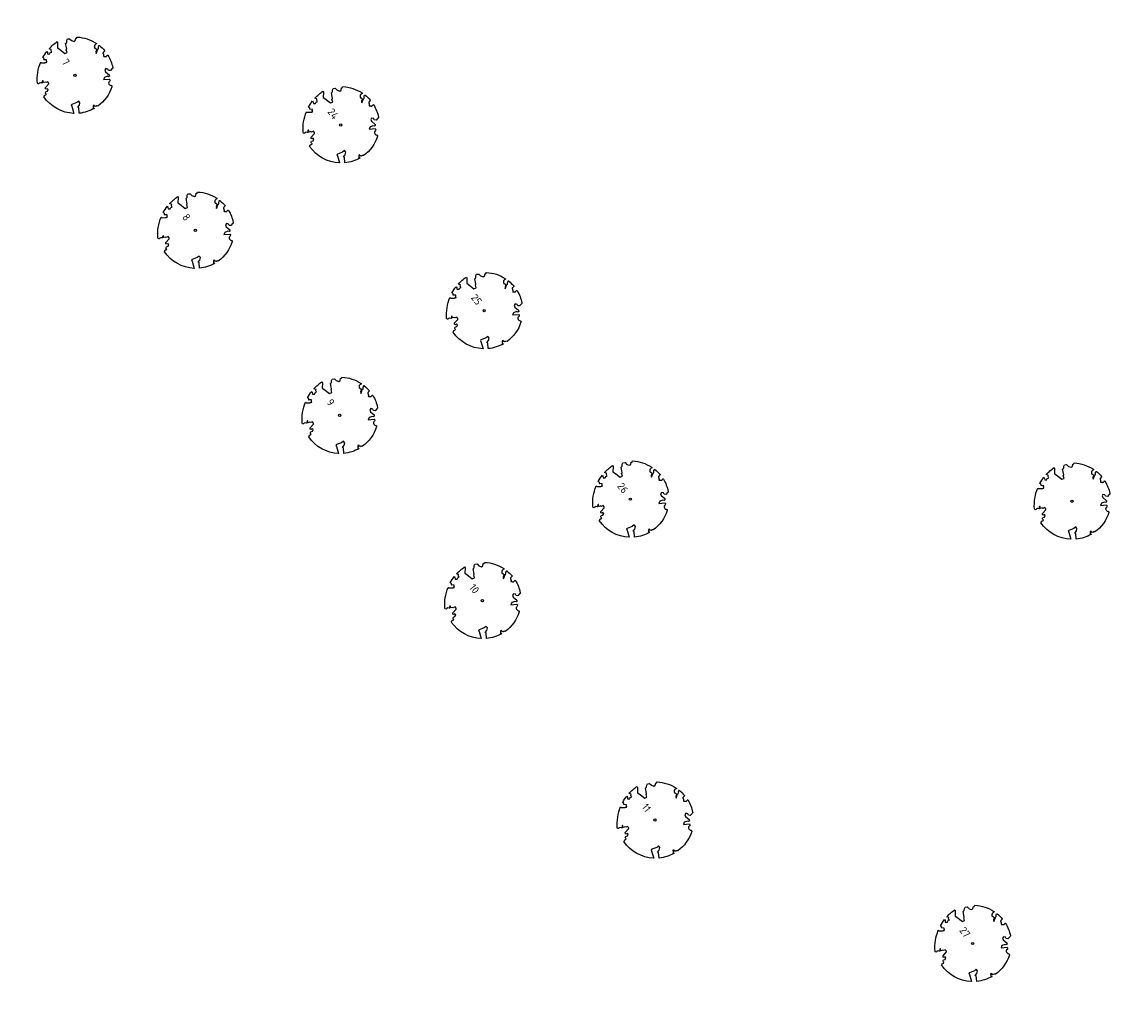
# Model space of a CAD drawing. Header units: metres. Extents: x 197067 to 197667, y 354825 to 355599.
# Tile 12 of 14: x 197118 to 197177, y 355468 to 355520. Entities that reach past the tile are written whole.
import ezdxf

# ---------------------------------------------------------------- set-up
doc = ezdxf.new("R2010")
doc.units = ezdxf.units.M
doc.layers.add('B-WE-GR-BOOM-S', color=252, linetype='Continuous', lineweight=25)
doc.layers.add('V-WE-GR-BOOM-S', color=10, linetype='Continuous', lineweight=25)
doc.styles.add('NLCS-ISO-M500-T25', font='NLCS-ISO.ttf', dxfattribs={"height": 1})

# ---------------------------------------------------------------- blocks, each defined once
blk = doc.blocks.new('*U2')
at = {"color": 252}
blk.add_lwpolyline([(0.43, 4.71), (0.44, 4.72), (0.45, 4.73), (0.46, 4.74), (0.47, 4.75), (0.47, 4.75), (0.48, 4.76), (0.49, 4.77), (0.49, 4.78), (0.5, 4.79), (0.51, 4.8), (0.51, 4.82), (0.52, 4.84), (0.52, 4.86), (0.51, 4.88), (0.51, 4.92), (0.48, 5.03, -0.52938), (0.53, 5.1, -0.087139), (2.22, 4.62, -0.372341), (2.28, 4.47), (2.35, 4.12), (2.18, 3.95), (1.99, 3.99), (1.77, 3.82), (1.85, 3.6), (2.09, 3.53), (2.71, 3.67), (2.86, 3.59), (2.85, 3.45), (2.71, 3.36), (2.58, 2.94), (2.74, 2.67), (3.17, 3.35, -0.504641), (3.41, 3.14, 0.331948), (3.54, 2.92, 0.282008), (3.99, 3), (3.96, 2.99, -0.512156), (4.16, 2.98, -0.16076), (5.09, -0.06), (4.98, -0.17), (4.98, -0.29), (4.86, -0.31), (4.88, -0.44), (4.7, -0.38), (4.64, -0.52), (4.86, -0.67), (4.93, -0.72), (5.05, -0.6, -0.106371), (4.34, -2.61), (3.71, -2.2), (3.59, -2.28), (3.51, -1.94), (3.29, -1.67), (3.02, -1.68), (3.03, -1.99), (2.83, -2.68), (2.86, -2.81), (3.01, -2.83), (3.93, -3.18, -0.236298), (-0.23, -5.01, 0.159625), (-0.35, -4.77, 0.350802), (-0.31, -4.53, -0.504641), (-0.6, -4.39), (-0.53, -4.17), (-0.65, -3.96), (-0.8, -3.98), (-0.82, -4.14), (-0.94, -4.21), (-1.08, -4.11), (-1.2, -3.47), (-1.29, -3.38), (-1.52, -3.39), (-1.59, -3.66), (-1.68, -3.69), (-1.77, -3.92), (-2, -3.8, 0.733583), (-1.92, -3.97, -0.861625), (-1.87, -4.13, 0.279978), (-2.04, -4.39), (-2.04, -4.4, -0.827056), (-2.21, -4.58, -0.116774), (-4.15, -2.56), (-4.11, -2.55), (-4.08, -2.54), (-4.06, -2.53), (-4.04, -2.52), (-4.02, -2.51), (-4.01, -2.5), (-4, -2.49), (-3.77, -2.18), (-3.76, -2.17), (-3.76, -2.16), (-3.75, -2.15), (-3.75, -2.14), (-3.75, -2.13), (-3.74, -2.12), (-3.74, -2.11), (-3.74, -2.1), (-3.73, -2.09), (-3.72, -2.07), (-3.71, -2.06), (-3.71, -2.04), (-3.7, -2.02), (-3.69, -2.01), (-3.68, -1.99), (-3.68, -1.97), (-3.67, -1.96), (-3.67, -1.94), (-3.67, -1.93), (-3.67, -1.92), (-3.67, -1.9), (-3.67, -1.89), (-3.67, -1.88), (-3.68, -1.88), (-3.68, -1.87), (-3.69, -1.87), (-3.7, -1.87), (-3.71, -1.87), (-3.72, -1.87), (-3.73, -1.86), (-3.74, -1.86), (-3.75, -1.86), (-3.76, -1.86), (-3.78, -1.85), (-3.79, -1.84), (-3.8, -1.83), (-3.81, -1.83), (-3.83, -1.82), (-3.84, -1.81), (-3.85, -1.8), (-3.87, -1.78), (-3.88, -1.77), (-3.89, -1.76), (-3.91, -1.75), (-4.15, -2.03), (-4.16, -2.01), (-4.17, -2), (-4.18, -1.98), (-4.19, -1.97), (-4.2, -1.95), (-4.22, -1.94), (-4.24, -1.93), (-4.27, -1.92), (-4.32, -1.93), (-4.38, -1.94), (-4.46, -1.97, -0.040997), (-4.79, -1.03), (-4.62, -1.06), (-4.46, -1.16), (-4.38, -1.08), (-4.28, -0.93), (-4.38, -0.78), (-4.32, -0.57), (-4.52, -0.55), (-4.65, -0.42), (-4.89, -0.58, -0.05814), (-4.99, 0.83), (-4.85, 0.8), (-4.3, 0.36), (-4.06, 0.45), (-3.13, 0.69), (-3.05, 1), (-3.41, 1.14), (-3.46, 1.26), (-4.12, 1.58), (-4.14, 1.77), (-4.36, 1.96), (-4.45, 2.14), (-4.3, 2.38), (-3.96, 2.43), (-3.65, 2.63), (-3.65, 2.84), (-3.84, 3.07), (-3.79, 3.16), (-3.86, 3.31, -0.13428), (-1.66, 4.83, -0.541727), (-1.6, 4.78), (-1.61, 4.64), (-1.61, 4.56), (-1.6, 4.51), (-1.58, 4.46), (-1.56, 4.43), (-1.53, 4.41), (-1.51, 4.39), (-1.49, 4.38), (-1.47, 4.36), (-1.45, 4.34), (-1.43, 4.32), (-1.41, 4.31), (-1.4, 4.3), (-1.38, 4.28), (-1.36, 4.28), (-1.35, 4.27), (-1.33, 4.27), (-1.31, 4.28), (-1.29, 4.28), (-1.27, 4.29), (-1.25, 4.31), (-1.23, 4.32), (-1.21, 4.33), (-1.19, 4.34), (-1.17, 4.34), (-1.15, 4.35), (-1.13, 4.35), (-1.11, 4.35), (-1.09, 4.36), (-1.07, 4.36), (-1.05, 4.36), (-1.03, 4.37), (-1.01, 4.38), (-1, 4.39), (-0.99, 4.41), (-0.97, 4.42), (-0.96, 4.32), (-0.94, 4.3), (-0.83, 4.12), (-0.61, 4), (-0.93, 4.51), (-0.92, 4.52), (-0.92, 4.54), (-0.92, 4.55), (-0.92, 4.57), (-0.92, 4.58), (-0.93, 4.6), (-0.94, 4.61), (-0.95, 4.63), (-0.97, 4.65), (-0.99, 4.67), (-1.02, 4.69), (-1.05, 4.72), (-1.08, 4.75), (-1.12, 4.79), (-1.2, 4.9, -0.543104), (-1.17, 4.98, -0.046766), (-0.23, 5.12, -0.385168), (-0.18, 5.07), (-0.15, 4.88), (-0.14, 4.82), (-0.12, 4.78), (-0.1, 4.75), (-0.09, 4.74), (-0.07, 4.73), (-0.05, 4.73), (-0.03, 4.73), (-0.01, 4.72), (0.01, 4.72), (0.03, 4.72), (0.04, 4.71), (0.06, 4.7), (0.08, 4.7), (0.09, 4.69), (0.11, 4.68), (0.12, 4.67), (0.14, 4.67), (0.15, 4.66), (0.17, 4.65), (0.18, 4.65), (0.19, 4.64), (0.2, 4.63), (0.21, 4.62), (0.22, 4.61), (0.23, 4.6), (0.23, 4.59), (0.24, 4.58), (0.24, 4.58), (0.25, 4.57), (0.25, 4.56), (0.26, 4.56), (0.27, 4.56), (0.28, 4.56), (0.29, 4.56), (0.3, 4.57), (0.31, 4.57), (0.32, 4.58), (0.34, 4.59), (0.35, 4.6), (0.36, 4.62), (0.37, 4.63), (0.38, 4.64), (0.39, 4.66), (0.4, 4.67), (0.41, 4.69), (0.42, 4.7)], format="xyb", close=True, dxfattribs=at)
blk.add_circle((0, 0), 0.15, dxfattribs=at)
at = {"color": 7, "style": 'NLCS-ISO-M500-T25'}
for tag, p in [('NR', (-2.46, -0.4)), ('NAAM', (-2.46, -1.6))]:
    blk.add_attdef(tag, p, '', height=1, dxfattribs=at)
at = {"color": 7, "style": 'NLCS-ISO-M500-T25', "flags": 1}
for tag, p in [('WETNAAM', (-2.46, -2.8)), ('STAMDIA', (-2.46, -4)), ('STAMOMTR', (-2.46, -5.2)), ('OPMERKING', (-2.46, -6.4))]:
    blk.add_attdef(tag, p, '', height=1, dxfattribs=at)

msp = doc.modelspace()

# ---------------------------------------------------------------- block references
at = {"layer": 'B-WE-GR-BOOM-S', "xscale": 0.4, "yscale": 0.4, "zscale": 0.4, "rotation": 307.28604508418}
msp.add_blockref('*U2', (197174.173, 355494.547), dxfattribs=at)
at = {"layer": 'V-WE-GR-BOOM-S'}
ref = msp.add_blockref('*U2', (197121.236, 355517.163), dxfattribs=dict(at, xscale=0.4, yscale=0.4, zscale=0.4, rotation=307.28604508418))
ref.add_attrib('NR', '7', (197120.512, 355517.849), dxfattribs={"layer": '0', "color": 7, "height": 0.4, "rotation": 307.28605, "style": 'NLCS-ISO-M500-T25'})
ref = msp.add_blockref('*U2', (197135.344, 355514.533), dxfattribs=dict(at, xscale=0.4, yscale=0.4, zscale=0.4, rotation=307.28604508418))
ref.add_attrib('NR', '24', (197134.62, 355515.219), dxfattribs={"layer": '0', "color": 7, "height": 0.4, "rotation": 307.28605, "style": 'NLCS-ISO-M500-T25'})
ref = msp.add_blockref('*U2', (197127.632, 355508.934), dxfattribs=dict(at, xscale=0.4, yscale=0.4, zscale=0.4, rotation=307.28604508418))
ref.add_attrib('NR', '8', (197126.908, 355509.62), dxfattribs={"layer": '0', "color": 7, "height": 0.4, "rotation": 307.28605, "style": 'NLCS-ISO-M500-T25'})
ref = msp.add_blockref('*U2', (197142.961, 355504.664), dxfattribs=dict(at, xscale=0.4, yscale=0.4, zscale=0.4, rotation=307.28604508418))
ref.add_attrib('NR', '25', (197142.237, 355505.35), dxfattribs={"layer": '0', "color": 7, "height": 0.4, "rotation": 307.28605, "style": 'NLCS-ISO-M500-T25'})
ref = msp.add_blockref('*U2', (197135.295, 355499.102), dxfattribs=dict(at, xscale=0.4, yscale=0.4, zscale=0.4, rotation=307.28604508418))
ref.add_attrib('NR', '9', (197134.571, 355499.788), dxfattribs={"layer": '0', "color": 7, "height": 0.4, "rotation": 307.28605, "style": 'NLCS-ISO-M500-T25'})
ref = msp.add_blockref('*U2', (197150.726, 355494.655), dxfattribs=dict(at, xscale=0.4, yscale=0.4, zscale=0.4, rotation=307.28604508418))
ref.add_attrib('NR', '26', (197150.002, 355495.341), dxfattribs={"layer": '0', "color": 7, "height": 0.4, "rotation": 307.28605, "style": 'NLCS-ISO-M500-T25'})
ref = msp.add_blockref('*U2', (197142.869, 355489.269), dxfattribs=dict(at, xscale=0.4, yscale=0.4, zscale=0.4, rotation=307.28604508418))
ref.add_attrib('NR', '10', (197142.145, 355489.955), dxfattribs={"layer": '0', "color": 7, "height": 0.4, "rotation": 307.28605, "style": 'NLCS-ISO-M500-T25'})
ref = msp.add_blockref('*U2', (197152.026, 355477.61), dxfattribs=dict(at, xscale=0.4, yscale=0.4, zscale=0.4, rotation=307.28604508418))
ref.add_attrib('NR', '11', (197151.302, 355478.296), dxfattribs={"layer": '0', "color": 7, "height": 0.4, "rotation": 307.28605, "style": 'NLCS-ISO-M500-T25'})
ref = msp.add_blockref('*U2', (197168.894, 355471.058), dxfattribs=dict(at, xscale=0.4, yscale=0.4, zscale=0.4, rotation=307.28604508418))
ref.add_attrib('NR', '27', (197168.17, 355471.744), dxfattribs={"layer": '0', "color": 7, "height": 0.4, "rotation": 307.28605, "style": 'NLCS-ISO-M500-T25'})

doc.saveas('drawing.dxf')
